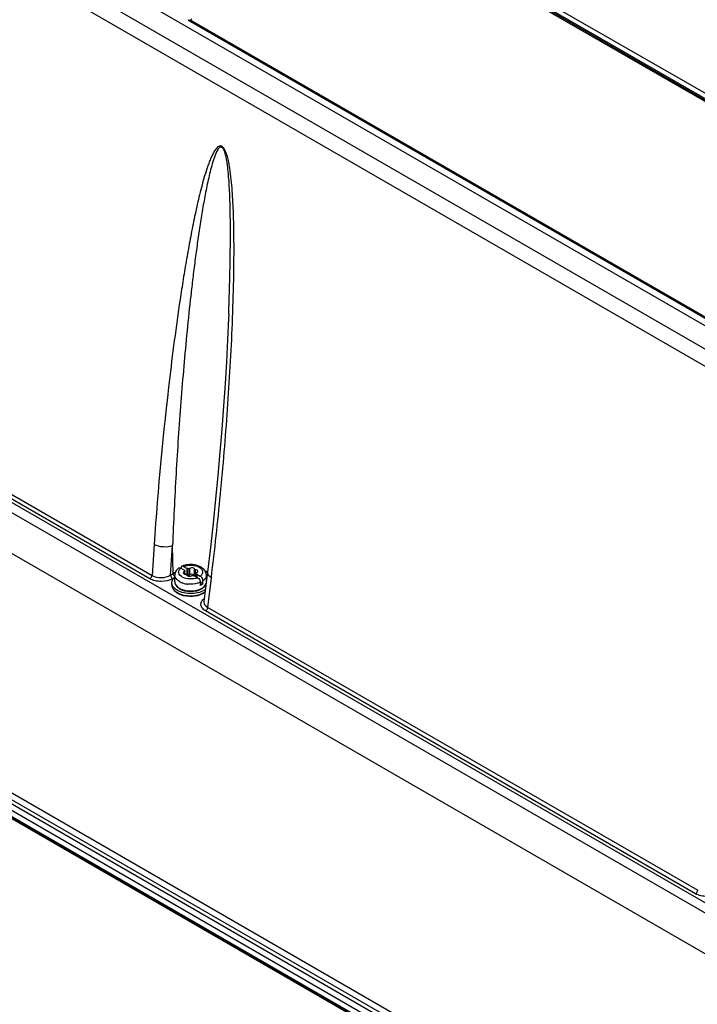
# Model space of a CAD drawing. Header units: inches. Extents: x 0 to 117, y 0 to 83.
# Tile 34 of 74: x 97.94 to 101.5, y 20.74 to 25.91. Entities that reach past the tile are written whole.
import ezdxf

# ---------------------------------------------------------------- set-up
doc = ezdxf.new("R2010")
doc.units = ezdxf.units.IN
doc.header["$LTSCALE"] = 6.431102
doc.header["$MEASUREMENT"] = 0
doc.layers.get('0').update_dxf_attribs({"linetype": 'CONTINUOUS'})

msp = doc.modelspace()

# ---------------------------------------------------------------- linework, layer by layer
at = {"color": 7, "linetype": 'CONTINUOUS'}
for p, q in [((97.9967, 27.5733), (107.371, 22.1611)), ((96.1307, 27.4291), (106.1488, 21.6452)), ((96.0241, 27.3675), (106.0238, 21.5943)), ((105.9835, 21.527), (95.9826, 27.3009)), ((99.8155, 26.4792), (107.1277, 22.2575)), ((99.8197, 26.4847), (107.1316, 22.2632)), ((107.1365, 22.2682), (99.8237, 26.4901)), ((98.8225, 25.9121), (98.8264, 25.915)), ((98.8225, 25.9121), (106.1353, 21.6901)), ((106.14, 21.691), (98.8279, 25.9125)), ((98.8279, 25.9125), (98.8283, 25.9123)), ((98.8356, 25.9136), (98.834, 25.9125)), ((106.1465, 21.6911), (98.8343, 25.9127)), ((98.8417, 25.918), (98.8356, 25.9136)), ((95.6192, 24.691), (102.3148, 20.8253)), ((102.29, 20.7854), (95.5943, 24.651)), ((96.0574, 24.4809), (98.6322, 22.9943)), ((95.5684, 24.4525), (102.3191, 20.555)), ((98.6212, 22.9766), (96.0464, 24.4631)), ((98.6432, 23.1557), (98.6322, 22.9943)), ((98.7297, 22.9957), (98.7403, 23.1508)), ((98.7442, 23.004), (98.7403, 23.1508)), ((98.7841, 23.0329), (98.8031, 23.0219)), ((98.798, 23.0409), (98.8171, 23.0299)), ((98.8171, 22.9977), (98.8171, 23.0299)), ((98.8302, 22.9981), (98.8302, 23.0303)), ((98.7297, 22.9957), (98.7442, 23.004)), ((98.747, 22.9803), (98.7409, 22.9768)), ((98.7523, 22.9874), (98.7499, 22.99)), ((98.7524, 22.96), (98.7524, 22.9954)), ((98.8025, 23.0011), (98.8025, 23.0142)), ((98.8044, 23.0004), (98.8044, 23.017)), ((98.805, 23.0003), (98.805, 23.017)), ((98.8171, 22.9977), (98.805, 23.0047)), ((98.8229, 22.997), (98.8229, 23.0291)), ((98.853, 22.9931), (98.8721, 22.9821)), ((98.8555, 22.9942), (98.8555, 23.0264)), ((98.8555, 22.9942), (98.8556, 22.9938)), ((98.8589, 22.9914), (98.8608, 22.9911)), ((98.8608, 22.9911), (98.8608, 23.0233)), ((98.8608, 22.9911), (98.8651, 22.9905)), ((98.8651, 23.0059), (98.8651, 23.0065)), ((98.8651, 22.9861), (98.8651, 23.0045)), ((98.8656, 22.9858), (98.8656, 23.0045)), ((98.8669, 23.0011), (98.8669, 22.985)), ((98.8669, 23.0011), (98.886, 22.9901)), ((98.924, 23.0119), (98.905, 22.8566)), ((98.9177, 22.9604), (98.9177, 22.9954)), ((98.9248, 22.8254), (98.944, 22.982)), ((98.7366, 22.944), (98.7366, 22.9552)), ((98.8861, 22.9579), (98.8861, 22.9418)), ((98.9, 22.9498), (98.8861, 22.9579)), ((98.9, 22.9498), (98.9, 22.9659)), ((98.905, 22.8565), (98.905, 22.8563)), ((98.9248, 22.8254), (101.4996, 21.3389)), ((96.2854, 22.7806), (105.7221, 17.3325)), ((101.4886, 21.3211), (98.9138, 22.8076)), ((105.7012, 17.2849), (96.2648, 22.7329)), ((96.273, 22.752), (105.7097, 17.3038)), ((96.264, 22.6997), (105.7002, 17.2518)), ((96.2649, 22.6675), (105.7011, 17.2197)), ((105.7051, 17.2112), (96.269, 22.659)), ((105.7222, 17.1962), (96.2861, 22.644))]:
    msp.add_line(p, q, dxfattribs=at)
msp.add_lwpolyline([(99.035, 24.3674), (99.0341, 24.3449), (99.029, 24.232), (99.023, 24.1174), (99.0159, 24.0011), (99.0079, 23.8831), (98.999, 23.7634), (98.9891, 23.6421), (98.9782, 23.519), (98.9662, 23.3943), (98.9533, 23.268), (98.9392, 23.1402), (98.924, 23.0119)], dxfattribs=at)
for centre, radius, start, end in [((98.8307, 25.9172), 0.0058, 300.1733, 308.7938), ((116.258, 21.9576), 17.6555, 173.23235, 176.10873), ((98.8281, 22.953), 0.0976, 107.7069, 113.8727), ((98.8141, 22.8827), 0.14, 115.0012, 119.9291), ((98.7942, 22.9392), 0.0628, 132.0111, 135.2613), ((98.817, 22.9742), 0.0236, 81.8305, 89.9306), ((98.8174, 22.9764), 0.0213, 74.9309, 81.8572), ((98.857, 22.854), 0.1715, 66.9841, 71.2258), ((98.8627, 22.8696), 0.1331, 63.875, 65.5191), ((98.8756, 22.9389), 0.0632, 44.6726, 47.9746), ((98.7818, 22.9499), 0.0464, 144.6248, 146.5724), ((98.8156, 22.994), 0.0782, 240.0091, 241.6587), ((98.8176, 23.0328), 0.0821, 240.1387, 244.0426), ((98.8177, 23.033), 0.0823, 240.3178, 244.0367), ((98.8214, 23.0406), 0.0908, 244.0068, 245.9774), ((98.8248, 23.0484), 0.0993, 246.0008, 249.6843), ((98.8274, 23.0552), 0.1066, 249.6554, 251.0594), ((98.8298, 23.0623), 0.1141, 251.0907, 255.775), ((98.8326, 23.0733), 0.1255, 255.7776, 260.1428), ((98.8342, 23.0823), 0.1345, 260.1172, 262.8686), ((98.8347, 23.0861), 0.1384, 262.8605, 264.2093), ((98.8122, 22.9799), 0.091, 238.4612, 240.0058), ((98.8117, 22.984), 0.0926, 240.0066, 241.3971), ((98.8148, 22.9845), 0.0963, 240.0154, 242.4371), ((98.8171, 22.9942), 0.1041, 241.4655, 246.4668), ((98.818, 22.9906), 0.1032, 242.4352, 244.7403), ((98.8159, 22.9896), 0.0762, 238.1658, 240.0079), ((98.8182, 22.9937), 0.0809, 240.0154, 242.4452), ((98.8202, 23.0026), 0.0879, 241.7183, 246.5065), ((98.8221, 23.0012), 0.0894, 242.4778, 247.0047), ((98.8256, 23.0049), 0.0926, 241.3336, 246.8119), ((98.8265, 23.0171), 0.1037, 246.5146, 252.0574), ((98.8254, 23.0088), 0.0976, 246.9697, 249.0981), ((98.828, 23.0102), 0.0984, 246.7587, 247.4398), ((98.8292, 23.013), 0.1015, 247.4522, 250.7607), ((98.8274, 23.014), 0.1032, 249.097, 251.1438), ((98.8291, 23.019), 0.1085, 251.1428, 253.118), ((98.8293, 23.0253), 0.1124, 251.9875, 252.6897), ((98.8312, 23.0265), 0.1415, 254.9779, 256.8264), ((98.8301, 23.0157), 0.1043, 250.7494, 251.8207), ((98.8308, 23.0302), 0.1175, 252.7106, 256.5042), ((98.8303, 23.016), 0.1298, 255.1169, 256.7021), ((98.8306, 23.0172), 0.1059, 251.8231, 254.0555), ((98.8306, 23.0239), 0.1137, 253.1176, 255.0281), ((98.8315, 23.0273), 0.1171, 255.0219, 255.7611), ((98.8309, 23.0183), 0.1071, 254.0526, 254.9059), ((98.8321, 23.0295), 0.1194, 255.7622, 256.8772), ((98.8311, 23.019), 0.1078, 254.9068, 256.7491), ((98.8318, 23.0342), 0.1216, 256.4838, 257.0471), ((98.8379, 23.03), 0.1199, 282.4906, 284.3238), ((98.8387, 23.0219), 0.1107, 283.612, 284.8141), ((98.8401, 23.0169), 0.1055, 284.7914, 288.569), ((98.8387, 23.0331), 0.1204, 283.5946, 283.8224), ((98.8397, 23.0291), 0.1163, 283.8034, 287.2709), ((98.839, 23.0255), 0.1153, 284.3236, 286.2094), ((98.8404, 23.0208), 0.1104, 286.2083, 288.1633), ((98.8416, 23.0122), 0.1005, 288.5944, 289.0295), ((98.8415, 23.0233), 0.1102, 287.2863, 288.8275), ((98.8433, 23.0075), 0.0955, 289.0023, 292.5201), ((98.8421, 23.0158), 0.1051, 288.1623, 290.1653), ((98.8458, 23.0013), 0.0888, 292.5425, 294.0992), ((98.9292, 22.8535), 0.0243, 171.542, 173.0026)]:
    msp.add_arc(centre, radius, start, end, dxfattribs=at)
for points in [[(98.8225, 25.9121), (98.824, 25.9132), (98.8264, 25.9134), (98.8279, 25.9125)], [(98.8301, 25.9115), (98.8313, 25.9113), (98.8326, 25.9116), (98.8336, 25.9122)], [(98.8229, 23.0291), (98.821, 23.0297), (98.819, 23.0299), (98.8171, 23.0299)], [(98.8948, 23.0348), (98.8898, 23.0383), (98.8843, 23.0411), (98.8786, 23.0434)], [(98.744, 22.9768), (98.7456, 22.9791), (98.7475, 22.9813), (98.7496, 22.9834)], [(98.8031, 23.0219), (98.8031, 23.0207), (98.8037, 23.0194), (98.8044, 23.0185)], [(98.8044, 23.0185), (98.8048, 23.0181), (98.805, 23.0176), (98.805, 23.017)], [(98.8472, 22.9938), (98.8491, 22.9933), (98.8511, 22.9931), (98.853, 22.9931)], [(98.8651, 23.0065), (98.8655, 23.0075), (98.8666, 23.0083), (98.8676, 23.0087)], [(98.8656, 23.0045), (98.8653, 23.0049), (98.8651, 23.0054), (98.8651, 23.0059)], [(98.8669, 23.0011), (98.8669, 23.0023), (98.8664, 23.0035), (98.8656, 23.0045)], [(98.8726, 23.0123), (98.8732, 23.0132), (98.8735, 23.0143), (98.8735, 23.0153)], [(98.7399, 22.9405), (98.7378, 22.9451), (98.7366, 22.9502), (98.7366, 22.9552)], [(98.8049, 22.9132), (98.8241, 22.9087), (98.8447, 22.9087), (98.8638, 22.9129)]]:
    msp.add_open_spline(points, degree=3, dxfattribs=at)
for points, knots in [([(98.944, 22.982), (98.9619, 23.1283), (98.9857, 23.3487), (99.0122, 23.6439), (99.0295, 23.8674), (99.044, 24.0926), (99.0552, 24.3195), (99.0612, 24.5099), (99.0632, 24.6634), (99.0631, 24.7796), (99.061, 24.877), (99.0577, 24.9555), (99.054, 25.015), (99.0489, 25.075), (99.0426, 25.1253), (99.0355, 25.1659), (99.0284, 25.1966), (99.0201, 25.222), (99.0102, 25.2401), (99.0014, 25.2491), (98.993, 25.2515), (98.9857, 25.2507), (98.9779, 25.2462), (98.9703, 25.2386), (98.9613, 25.2267), (98.9517, 25.2098), (98.9416, 25.1883), (98.9325, 25.1657), (98.9212, 25.1344), (98.9085, 25.0942), (98.8947, 25.045), (98.882, 24.9949), (98.87, 24.9441), (98.8549, 24.8755), (98.8375, 24.7887), (98.8182, 24.6837), (98.8003, 24.5777), (98.7779, 24.4351), (98.7524, 24.2552), (98.7342, 24.1107), (98.7255, 24.0381)], [0, 0, 0, 0, 0.12463, 0.187486, 0.2507, 0.314296, 0.378323, 0.442874, 0.475399, 0.50814, 0.541166, 0.557821, 0.574605, 0.59156, 0.608765, 0.617508, 0.626387, 0.635426, 0.639921, 0.643929, 0.645585, 0.647086, 0.649993, 0.653006, 0.656132, 0.662633, 0.669363, 0.676244, 0.683235, 0.697449, 0.711887, 0.726484, 0.741205, 0.756024, 0.785898, 0.816018, 0.846335, 0.876815, 0.938179, 1, 1, 1, 1]), ([(99.035, 24.3674), (99.0362, 24.3995), (99.0385, 24.4637), (99.0412, 24.5603), (99.0432, 24.6574), (99.0443, 24.7549), (99.0442, 24.8531), (99.0427, 24.9354), (99.0404, 25.0017), (99.0378, 25.0519), (99.0347, 25.0939), (99.0314, 25.1278), (99.0284, 25.1535), (99.0251, 25.175), (99.0218, 25.1923), (99.0189, 25.2054), (99.0152, 25.2185), (99.0111, 25.2293), (99.0067, 25.2373), (99.0027, 25.2423), (98.9978, 25.2455), (98.9911, 25.2458), (98.9847, 25.2409), (98.9769, 25.2312), (98.9693, 25.2165), (98.9617, 25.1976), (98.9526, 25.171), (98.9427, 25.1365), (98.9322, 25.0942), (98.9227, 25.0511), (98.9109, 24.9926), (98.8976, 24.9186), (98.8832, 24.829), (98.87, 24.7386), (98.8578, 24.6475), (98.8464, 24.556), (98.8321, 24.4332), (98.8159, 24.2789), (98.7987, 24.0928), (98.7834, 23.9059), (98.7699, 23.7181), (98.7543, 23.4664), (98.7451, 23.2772), (98.7403, 23.1508)], [0, 0, 0, 0, 0.031964, 0.064047, 0.096268, 0.128652, 0.161232, 0.194079, 0.210635, 0.227314, 0.24416, 0.252663, 0.26124, 0.269925, 0.274325, 0.278775, 0.283292, 0.287868, 0.290181, 0.292368, 0.294254, 0.295808, 0.298718, 0.301782, 0.308285, 0.315085, 0.322056, 0.3363, 0.350807, 0.365492, 0.380304, 0.410204, 0.44037, 0.470732, 0.501248, 0.531891, 0.56264, 0.624405, 0.686466, 0.748775, 0.8113, 0.87402, 1, 1, 1, 1]), ([(98.7403, 23.1508), (98.7253, 23.1443), (98.6913, 23.1409), (98.6579, 23.1478), (98.6432, 23.1557)], [0, 0, 0, 0, 0.494376, 1, 1, 1, 1]), ([(98.7734, 23.0334), (98.7674, 23.0289), (98.7567, 23.0179), (98.7524, 23.0027), (98.7524, 22.9954)], [0, 0, 0, 0, 0.507745, 1, 1, 1, 1]), ([(98.791, 22.9855), (98.7824, 22.9903), (98.7698, 23.0023), (98.7735, 23.0226), (98.7801, 23.0297), (98.7841, 23.0329)], [0, 0, 0, 0, 0.512848, 0.737944, 1, 1, 1, 1]), ([(98.7734, 23.0334), (98.7741, 23.0339), (98.7775, 23.0356), (98.7816, 23.0343), (98.7841, 23.0329)], [0, 0, 0, 0, 0.222359, 1, 1, 1, 1]), ([(98.7886, 23.0422), (98.7879, 23.0419), (98.7849, 23.0398), (98.7839, 23.0357), (98.7839, 23.0329)], [0, 0, 0, 0, 0.222424, 1, 1, 1, 1]), ([(98.798, 23.0409), (98.7972, 23.0414), (98.7943, 23.0428), (98.7907, 23.0431), (98.7886, 23.0422)], [0, 0, 0, 0, 0.290321, 1, 1, 1, 1]), ([(98.798, 23.0409), (98.811, 23.0463), (98.8392, 23.0503), (98.8672, 23.0442), (98.8791, 23.0375)], [0, 0, 0, 0, 0.508504, 1, 1, 1, 1]), ([(98.8786, 23.0434), (98.8725, 23.0459), (98.8465, 23.0534), (98.8179, 23.0522), (98.7984, 23.0459)], [0, 0, 0, 0, 0.244874, 1, 1, 1, 1]), ([(98.8302, 23.0303), (98.8298, 23.0299), (98.8276, 23.0287), (98.8248, 23.0286), (98.8229, 23.0291)], [0, 0, 0, 0, 0.221048, 1, 1, 1, 1]), ([(98.8514, 23.0314), (98.8482, 23.0332), (98.8406, 23.0345), (98.833, 23.0326), (98.8302, 23.0303)], [0, 0, 0, 0, 0.51281, 1, 1, 1, 1]), ([(98.8555, 23.0264), (98.8554, 23.0269), (98.8547, 23.029), (98.8529, 23.0305), (98.8514, 23.0314)], [0, 0, 0, 0, 0.220593, 1, 1, 1, 1]), ([(98.8791, 23.0375), (98.8877, 23.0326), (98.9003, 23.0206), (98.8966, 23.0004), (98.8899, 22.9932), (98.886, 22.9901)], [0, 0, 0, 0, 0.512848, 0.737944, 1, 1, 1, 1]), ([(98.9177, 22.9954), (98.9177, 23.0031), (98.9129, 23.0189), (98.9013, 23.0302), (98.8948, 23.0348)], [0, 0, 0, 0, 0.49113, 1, 1, 1, 1]), ([(98.6212, 22.9766), (98.6226, 22.9774), (98.6281, 22.982), (98.6317, 22.9889), (98.6322, 22.9943)], [0, 0, 0, 0, 0.236665, 1, 1, 1, 1]), ([(98.6322, 22.9943), (98.6467, 22.9859), (98.6812, 22.9797), (98.7154, 22.9869), (98.7297, 22.9957)], [0, 0, 0, 0, 0.499095, 1, 1, 1, 1]), ([(98.7297, 22.9957), (98.7298, 22.9939), (98.7312, 22.9865), (98.736, 22.9796), (98.7409, 22.9768)], [0, 0, 0, 0, 0.242207, 1, 1, 1, 1]), ([(98.7499, 22.99), (98.749, 22.991), (98.7461, 22.9952), (98.7443, 23.0003), (98.7442, 23.004)], [0, 0, 0, 0, 0.261521, 1, 1, 1, 1]), ([(98.7767, 22.9616), (98.7698, 22.9655), (98.758, 22.9745), (98.7524, 22.9889), (98.7524, 22.9954)], [0, 0, 0, 0, 0.550992, 1, 1, 1, 1]), ([(98.8721, 22.9821), (98.8591, 22.9766), (98.8309, 22.9727), (98.8028, 22.9788), (98.791, 22.9855)], [0, 0, 0, 0, 0.508504, 1, 1, 1, 1]), ([(98.8025, 23.0142), (98.8016, 23.0139), (98.7989, 23.0126), (98.7965, 23.0098), (98.7965, 23.0077)], [0, 0, 0, 0, 0.304715, 1, 1, 1, 1]), ([(98.7965, 23.0077), (98.7965, 23.0071), (98.797, 23.0047), (98.799, 23.0029), (98.8006, 23.002)], [0, 0, 0, 0, 0.220988, 1, 1, 1, 1]), ([(98.8006, 23.002), (98.8012, 23.0017), (98.8039, 23.0004), (98.8069, 22.9998), (98.8092, 22.9997)], [0, 0, 0, 0, 0.229821, 1, 1, 1, 1]), ([(98.805, 23.017), (98.805, 23.0161), (98.804, 23.0149), (98.8028, 23.0144), (98.8025, 23.0142)], [0, 0, 0, 0, 0.69439, 1, 1, 1, 1]), ([(98.8092, 22.9997), (98.8099, 22.9997), (98.8119, 22.9994), (98.8144, 22.998), (98.8146, 22.9966)], [0, 0, 0, 0, 0.313288, 1, 1, 1, 1]), ([(98.8146, 22.9966), (98.8147, 22.9961), (98.8153, 22.994), (98.8172, 22.9924), (98.8186, 22.9916)], [0, 0, 0, 0, 0.220593, 1, 1, 1, 1]), ([(98.8186, 22.9916), (98.8219, 22.9897), (98.8295, 22.9885), (98.8371, 22.9904), (98.8398, 22.9927)], [0, 0, 0, 0, 0.51281, 1, 1, 1, 1]), ([(98.8229, 22.997), (98.8248, 22.9965), (98.8276, 22.9966), (98.8298, 22.9978), (98.8302, 22.9981)], [0, 0, 0, 0, 0.778658, 1, 1, 1, 1]), ([(98.8302, 22.9981), (98.833, 23.0004), (98.8406, 23.0023), (98.8482, 23.0011), (98.8514, 22.9992)], [0, 0, 0, 0, 0.487167, 1, 1, 1, 1]), ([(98.8398, 22.9927), (98.8402, 22.993), (98.8425, 22.9943), (98.8453, 22.9943), (98.8472, 22.9938)], [0, 0, 0, 0, 0.221048, 1, 1, 1, 1]), ([(98.8514, 22.9992), (98.852, 22.9989), (98.8538, 22.9977), (98.8552, 22.9958), (98.8555, 22.9942)], [0, 0, 0, 0, 0.290677, 1, 1, 1, 1]), ([(98.8608, 23.0233), (98.8602, 23.0233), (98.8581, 23.0236), (98.8557, 23.0249), (98.8555, 23.0264)], [0, 0, 0, 0, 0.313288, 1, 1, 1, 1]), ([(98.8556, 22.9938), (98.8557, 22.9936), (98.8564, 22.9923), (98.8578, 22.9917), (98.8589, 22.9914)], [0, 0, 0, 0, 0.207541, 1, 1, 1, 1]), ([(98.8695, 23.021), (98.8689, 23.0213), (98.8662, 23.0226), (98.8631, 23.0232), (98.8608, 23.0233)], [0, 0, 0, 0, 0.229821, 1, 1, 1, 1]), ([(98.8676, 23.0087), (98.8681, 23.0089), (98.87, 23.0098), (98.8717, 23.0111), (98.8726, 23.0123)], [0, 0, 0, 0, 0.278142, 1, 1, 1, 1]), ([(98.8735, 23.0153), (98.8735, 23.0158), (98.8731, 23.0182), (98.8711, 23.02), (98.8695, 23.021)], [0, 0, 0, 0, 0.220987, 1, 1, 1, 1]), ([(98.8721, 22.9821), (98.8741, 22.9809), (98.8814, 22.9748), (98.8861, 22.9651), (98.8861, 22.9579)], [0, 0, 0, 0, 0.240205, 1, 1, 1, 1]), ([(98.9, 22.9659), (98.9, 22.9682), (98.8983, 22.9776), (98.8923, 22.9865), (98.886, 22.9901)], [0, 0, 0, 0, 0.240665, 1, 1, 1, 1]), ([(98.9177, 22.9954), (98.9177, 22.99), (98.9139, 22.9781), (98.9052, 22.9697), (98.9, 22.9659)], [0, 0, 0, 0, 0.45966, 1, 1, 1, 1]), ([(98.944, 22.982), (98.938, 22.9858), (98.9279, 22.9936), (98.9234, 23.0065), (98.924, 23.0118)], [0, 0, 0, 0, 0.568172, 1, 1, 1, 1]), ([(98.7409, 22.9768), (98.7232, 22.9665), (98.6905, 22.9602), (98.6495, 22.9645), (98.6296, 22.9716), (98.6212, 22.9766)], [0, 0, 0, 0, 0.49772, 0.76179, 1, 1, 1, 1]), ([(98.7366, 22.9552), (98.7366, 22.9569), (98.7372, 22.9641), (98.7401, 22.971), (98.7431, 22.9755)], [0, 0, 0, 0, 0.241854, 1, 1, 1, 1]), ([(98.7366, 22.944), (98.7366, 22.9359), (98.7429, 22.9185), (98.7567, 22.9072), (98.7646, 22.9023)], [0, 0, 0, 0, 0.464692, 1, 1, 1, 1]), ([(98.7366, 22.944), (98.7366, 22.9363), (98.7433, 22.9192), (98.7573, 22.9085), (98.7654, 22.9038)], [0, 0, 0, 0, 0.449243, 1, 1, 1, 1]), ([(98.7654, 22.915), (98.7625, 22.9167), (98.7524, 22.9233), (98.7436, 22.9326), (98.7399, 22.9405)], [0, 0, 0, 0, 0.278874, 1, 1, 1, 1]), ([(98.7524, 22.96), (98.7524, 22.9532), (98.7576, 22.9386), (98.7691, 22.9289), (98.7757, 22.9248)], [0, 0, 0, 0, 0.467241, 1, 1, 1, 1]), ([(98.7524, 22.96), (98.7524, 22.9536), (98.758, 22.9392), (98.7697, 22.9302), (98.7766, 22.9263)], [0, 0, 0, 0, 0.449242, 1, 1, 1, 1]), ([(98.8861, 22.9579), (98.8814, 22.9557), (98.8604, 22.9483), (98.8376, 22.9467), (98.8207, 22.9484)], [0, 0, 0, 0, 0.234481, 1, 1, 1, 1]), ([(98.8861, 22.9579), (98.8814, 22.9557), (98.8604, 22.9483), (98.8376, 22.9467), (98.8207, 22.9484)], [0, 0, 0, 0, 0.23448, 1, 1, 1, 1]), ([(98.8771, 22.9189), (98.8822, 22.9207), (98.8985, 22.9274), (98.914, 22.9413), (98.9169, 22.9535)], [0, 0, 0, 0, 0.300428, 1, 1, 1, 1]), ([(98.8783, 22.9171), (98.8874, 22.9205), (98.9036, 22.9288), (98.9147, 22.9443), (98.9167, 22.9522)], [0, 0, 0, 0, 0.544984, 1, 1, 1, 1]), ([(98.9, 22.9498), (98.899, 22.9491), (98.8946, 22.946), (98.8898, 22.9435), (98.8861, 22.9418)], [0, 0, 0, 0, 0.238891, 1, 1, 1, 1]), ([(98.9129, 22.9205), (98.9035, 22.9134), (98.8799, 22.9029), (98.8411, 22.8969), (98.8013, 22.9001), (98.7762, 22.9088), (98.7654, 22.915)], [0, 0, 0, 0, 0.228891, 0.491339, 0.75856, 1, 1, 1, 1]), ([(98.7701, 22.9011), (98.7721, 22.9), (98.7807, 22.8957), (98.7898, 22.8924), (98.7969, 22.8905)], [0, 0, 0, 0, 0.237226, 1, 1, 1, 1]), ([(98.7739, 22.8973), (98.7755, 22.8965), (98.7822, 22.8936), (98.7892, 22.8913), (98.7945, 22.8898)], [0, 0, 0, 0, 0.242238, 1, 1, 1, 1]), ([(98.7756, 22.8987), (98.7976, 22.8891), (98.8353, 22.8842), (98.8816, 22.8924), (98.9028, 22.902), (98.9115, 22.9082)], [0, 0, 0, 0, 0.513299, 0.77221, 1, 1, 1, 1]), ([(98.7989, 22.8887), (98.8187, 22.8841), (98.858, 22.8828), (98.8963, 22.8953), (98.9111, 22.9061)], [0, 0, 0, 0, 0.525075, 1, 1, 1, 1]), ([(98.8004, 22.8896), (98.8204, 22.8849), (98.8597, 22.884), (98.898, 22.8975), (98.9117, 22.9092)], [0, 0, 0, 0, 0.533336, 1, 1, 1, 1]), ([(98.8045, 22.9157), (98.8199, 22.9122), (98.8413, 22.9112), (98.862, 22.9148), (98.867, 22.916)], [0, 0, 0, 0, 0.752737, 1, 1, 1, 1]), ([(98.8064, 22.9141), (98.8207, 22.9107), (98.8408, 22.9098), (98.86, 22.9132), (98.8647, 22.9144)], [0, 0, 0, 0, 0.752772, 1, 1, 1, 1]), ([(98.9138, 22.8076), (98.9073, 22.8113), (98.8962, 22.8199), (98.8872, 22.8386), (98.8919, 22.8584), (98.9013, 22.8678), (98.9069, 22.872)], [0, 0, 0, 0, 0.281989, 0.514187, 0.737191, 1, 1, 1, 1]), ([(98.905, 22.8563), (98.9043, 22.8505), (98.9082, 22.8371), (98.9188, 22.8289), (98.9248, 22.8254)], [0, 0, 0, 0, 0.450977, 1, 1, 1, 1]), ([(98.9248, 22.8254), (98.9243, 22.82), (98.9208, 22.813), (98.9152, 22.8085), (98.9138, 22.8076)], [0, 0, 0, 0, 0.763149, 1, 1, 1, 1]), ([(101.4886, 21.3211), (101.49, 21.322), (101.4955, 21.3265), (101.4991, 21.3335), (101.4996, 21.3389)], [0, 0, 0, 0, 0.236665, 1, 1, 1, 1]), ([(101.6083, 21.3213), (101.5906, 21.311), (101.5579, 21.3047), (101.5169, 21.3091), (101.497, 21.3162), (101.4886, 21.3211)], [0, 0, 0, 0, 0.49772, 0.76179, 1, 1, 1, 1])]:
    msp.add_open_spline(points, degree=3, knots=knots, dxfattribs=at)

doc.saveas('drawing.dxf')
